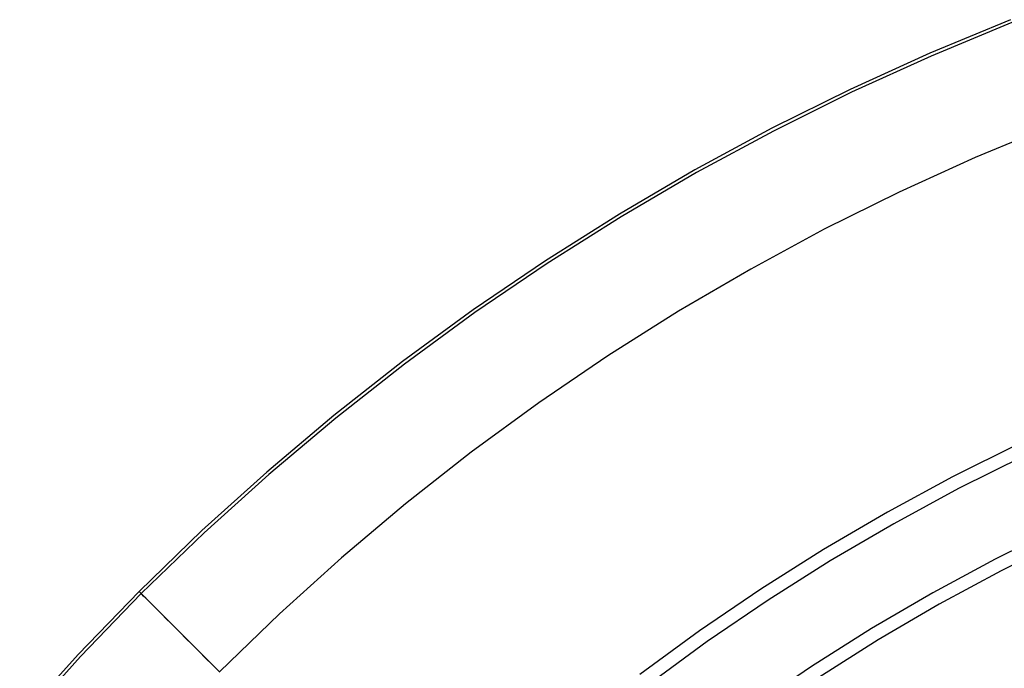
# Model space of a CAD drawing. Header units: millimetres. Extents: x -653 to -103, y 0 to 350.
# Tile 34 of 112: x -642 to -624, y 319 to 331. Entities that reach past the tile are written whole.
import ezdxf

# ---------------------------------------------------------------- set-up
doc = ezdxf.new("R2010")
doc.units = ezdxf.units.MM
doc.layers.add('Level Side Table Ferm Living', color=7, linetype='Continuous', true_color=0x000000)

msp = doc.modelspace()

# ---------------------------------------------------------------- linework, layer by layer
at = {"layer": 'Level Side Table Ferm Living'}
for p, q in [((-623.813, 330.793, 223), (-625.264, 330.192, 223)), ((-623.813, 330.793, 225), (-625.264, 330.192, 225)), ((-623.813, 330.793, 224), (-625.264, 330.192, 224)), ((-623.792, 330.74, 215.949), (-625.241, 330.14, 215.949)), ((-625.264, 330.192, 223), (-626.694, 329.541, 223)), ((-625.264, 330.192, 225), (-626.694, 329.541, 225)), ((-625.264, 330.192, 224), (-626.694, 329.541, 224)), ((-625.241, 330.14, 215.949), (-626.669, 329.49, 215.949)), ((-626.694, 329.541, 223), (-628.1, 328.843, 223)), ((-626.694, 329.541, 225), (-628.1, 328.843, 225)), ((-626.694, 329.541, 224), (-628.1, 328.843, 224)), ((-626.669, 329.49, 215.949), (-628.074, 328.793, 215.949)), ((-623.063, 328.893, 215.712), (-624.45, 328.318, 215.712)), ((-628.1, 328.843, 223), (-629.482, 328.096, 223)), ((-628.1, 328.843, 225), (-629.482, 328.096, 225)), ((-628.1, 328.843, 224), (-629.482, 328.096, 224)), ((-628.074, 328.793, 215.949), (-629.455, 328.047, 215.949)), ((-624.45, 328.318, 215.712), (-625.816, 327.697, 215.712)), ((-629.482, 328.096, 223), (-630.838, 327.303, 223)), ((-629.482, 328.096, 225), (-630.838, 327.303, 225)), ((-629.482, 328.096, 224), (-630.838, 327.303, 224)), ((-629.455, 328.047, 215.949), (-630.809, 327.255, 215.949)), ((-625.816, 327.697, 215.712), (-627.161, 327.029, 215.712)), ((-630.838, 327.303, 223), (-632.166, 326.464, 223)), ((-630.838, 327.303, 225), (-632.166, 326.464, 225)), ((-630.838, 327.303, 224), (-632.166, 326.464, 224)), ((-630.809, 327.255, 215.949), (-632.135, 326.417, 215.949)), ((-627.161, 327.029, 215.712), (-628.481, 326.316, 215.712)), ((-632.166, 326.464, 223), (-633.465, 325.581, 223)), ((-632.166, 326.464, 225), (-633.465, 325.581, 225)), ((-632.166, 326.464, 224), (-633.465, 325.581, 224)), ((-632.135, 326.417, 215.949), (-633.432, 325.534, 215.949)), ((-628.481, 326.316, 215.712), (-629.777, 325.558, 215.712)), ((-633.465, 325.581, 223), (-634.732, 324.653, 223)), ((-633.465, 325.581, 225), (-634.732, 324.653, 225)), ((-633.465, 325.581, 224), (-634.732, 324.653, 224)), ((-633.432, 325.534, 215.949), (-634.698, 324.608, 215.949)), ((-629.777, 325.558, 215.712), (-631.046, 324.757, 215.712)), ((-634.732, 324.653, 223), (-635.967, 323.683, 223)), ((-634.732, 324.653, 225), (-635.967, 323.683, 225)), ((-634.732, 324.653, 224), (-635.967, 323.683, 224)), ((-631.046, 324.757, 215.712), (-632.287, 323.912, 215.712)), ((-634.698, 324.608, 215.949), (-635.932, 323.639, 215.949)), ((-632.287, 323.912, 215.712), (-633.498, 323.026, 215.712)), ((-635.967, 323.683, 223), (-637.169, 322.671, 223)), ((-635.967, 323.683, 225), (-637.169, 322.671, 225)), ((-635.967, 323.683, 224), (-637.169, 322.671, 224)), ((-635.932, 323.639, 215.949), (-637.132, 322.628, 215.949)), ((-623.665, 323.174, 207.056), (-624.856, 322.582, 207.056)), ((-633.498, 323.026, 215.712), (-634.679, 322.098, 215.712)), ((-623.563, 322.96, 209.042), (-624.747, 322.372, 209.042)), ((-637.169, 322.671, 223), (-638.335, 321.618, 223)), ((-637.169, 322.671, 225), (-638.335, 321.618, 225)), ((-637.169, 322.671, 224), (-638.335, 321.618, 224)), ((-637.132, 322.628, 215.949), (-638.296, 321.577, 215.949)), ((-624.856, 322.582, 207.056), (-626.027, 321.95, 207.056)), ((-624.747, 322.372, 209.042), (-625.91, 321.743, 209.042)), ((-634.679, 322.098, 215.712), (-635.827, 321.131, 215.712)), ((-626.027, 321.95, 207.056), (-627.175, 321.279, 207.056)), ((-625.91, 321.743, 209.042), (-627.051, 321.076, 209.042)), ((-622.952, 321.674, 220.958), (-624.092, 321.108, 220.958)), ((-638.335, 321.618, 223), (-639.464, 320.527, 223)), ((-638.335, 321.618, 225), (-639.464, 320.527, 225)), ((-638.335, 321.618, 224), (-639.464, 320.527, 224)), ((-638.296, 321.577, 215.949), (-639.424, 320.487, 215.949)), ((-622.85, 321.46, 222.944), (-623.983, 320.897, 222.944)), ((-627.175, 321.279, 207.056), (-628.299, 320.568, 207.056)), ((-635.827, 321.131, 215.712), (-636.941, 320.126, 215.712)), ((-624.092, 321.108, 220.958), (-625.213, 320.503, 220.958)), ((-627.051, 321.076, 209.042), (-628.169, 320.37, 209.042)), ((-623.983, 320.897, 222.944), (-625.097, 320.296, 222.944)), ((-628.299, 320.568, 207.056), (-629.398, 319.82, 207.056)), ((-639.464, 320.527, 223), (-640.556, 319.397, 223)), ((-639.464, 320.527, 225), (-640.556, 319.397, 225)), ((-639.464, 320.527, 224), (-640.556, 319.397, 224)), ((-639.424, 320.487, 215.949), (-640.515, 319.359, 215.949)), ((-639.464, 320.527, 223), (-639.464, 320.527, 225)), ((-639.461, 320.524, 215.257), (-639.464, 320.527, 214.979)), ((-639.464, 320.527, 214.979), (-639.46, 320.523, 214.702)), ((-639.452, 320.514, 215.534), (-639.461, 320.524, 215.257)), ((-639.46, 320.523, 214.702), (-639.45, 320.512, 214.424)), ((-639.435, 320.498, 215.811), (-639.452, 320.514, 215.534)), ((-639.45, 320.512, 214.424), (-639.432, 320.495, 214.148)), ((-639.412, 320.475, 216.087), (-639.435, 320.498, 215.811)), ((-639.432, 320.495, 214.148), (-639.408, 320.47, 213.872)), ((-639.382, 320.444, 216.361), (-639.412, 320.475, 216.087)), ((-639.408, 320.47, 213.872), (-639.377, 320.439, 213.598)), ((-639.345, 320.408, 216.634), (-639.382, 320.444, 216.361)), ((-639.377, 320.439, 213.598), (-639.339, 320.402, 213.325)), ((-639.302, 320.364, 216.905), (-639.345, 320.408, 216.634)), ((-639.339, 320.402, 213.325), (-639.295, 320.357, 213.055)), ((-625.213, 320.503, 220.958), (-626.312, 319.86, 220.958)), ((-639.252, 320.314, 217.173), (-639.302, 320.364, 216.905)), ((-639.295, 320.357, 213.055), (-639.243, 320.306, 212.787)), ((-639.195, 320.258, 217.439), (-639.252, 320.314, 217.173)), ((-639.243, 320.306, 212.787), (-639.186, 320.249, 212.521)), ((-639.132, 320.195, 217.702), (-639.195, 320.258, 217.439)), ((-639.186, 320.249, 212.521), (-639.122, 320.184, 212.259)), ((-628.169, 320.37, 209.042), (-629.262, 319.626, 209.042)), ((-625.097, 320.296, 222.944), (-626.189, 319.657, 222.944)), ((-639.062, 320.125, 217.962), (-639.132, 320.195, 217.702)), ((-639.122, 320.184, 212.259), (-639.051, 320.114, 212)), ((-638.986, 320.049, 218.218), (-639.062, 320.125, 217.962)), ((-639.051, 320.114, 212), (-638.975, 320.037, 211.744)), ((-638.904, 319.967, 218.47), (-638.986, 320.049, 218.218)), ((-638.975, 320.037, 211.744), (-638.892, 319.954, 211.492)), ((-636.941, 320.126, 215.712), (-638.02, 319.083, 215.712)), ((-638.816, 319.879, 218.718), (-638.904, 319.967, 218.47)), ((-638.892, 319.954, 211.492), (-638.802, 319.865, 211.245)), ((-638.722, 319.785, 218.962), (-638.816, 319.879, 218.718)), ((-638.802, 319.865, 211.245), (-638.707, 319.77, 211.002)), ((-638.622, 319.684, 219.201), (-638.722, 319.785, 218.962)), ((-638.707, 319.77, 211.002), (-638.606, 319.669, 210.764)), ((-638.516, 319.578, 219.434), (-638.622, 319.684, 219.201)), ((-629.398, 319.82, 207.056), (-630.472, 319.035, 207.056)), ((-626.312, 319.86, 220.958), (-627.388, 319.18, 220.958)), ((-638.606, 319.669, 210.764), (-638.499, 319.562, 210.531)), ((-638.404, 319.467, 219.663), (-638.516, 319.578, 219.434)), ((-638.499, 319.562, 210.531), (-638.387, 319.449, 210.303)), ((-629.262, 319.626, 209.042), (-630.328, 318.846, 209.042)), ((-626.189, 319.657, 222.944), (-627.258, 318.981, 222.944)), ((-640.556, 319.397, 223), (-641.608, 318.231, 223)), ((-640.556, 319.397, 225), (-641.608, 318.231, 225)), ((-640.556, 319.397, 224), (-641.608, 318.231, 224)), ((-640.515, 319.359, 215.949), (-641.566, 318.194, 215.949)), ((-638.287, 319.35, 219.886), (-638.404, 319.467, 219.663)), ((-638.387, 319.449, 210.303), (-638.269, 319.331, 210.081)), ((-638.164, 319.227, 220.103), (-638.287, 319.35, 219.886)), ((-638.269, 319.331, 210.081), (-638.145, 319.208, 209.865)), ((-638.036, 319.099, 220.313), (-638.164, 319.227, 220.103)), ((-638.145, 319.208, 209.865), (-638.017, 319.079, 209.656)), ((-627.388, 319.18, 220.958), (-628.441, 318.463, 220.958))]:
    msp.add_line(p, q, dxfattribs=at)

doc.saveas('drawing.dxf')
